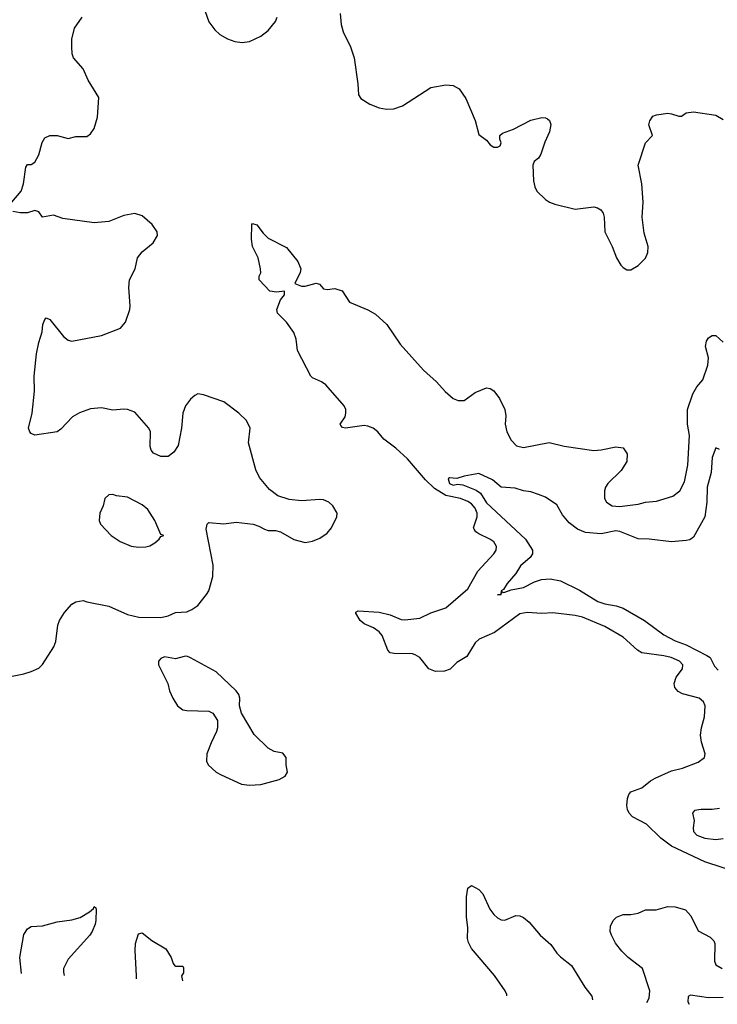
# Model space of a CAD drawing. Header units: inches. Extents: x 1694797 to 1849917, y 907313 to 1017959.
# Tile 30 of 256: x 1722107 to 1725878, y 912697 to 918016. Entities that reach past the tile are written whole.
import ezdxf

# ---------------------------------------------------------------- set-up
doc = ezdxf.new("R2010")
doc.units = ezdxf.units.IN
doc.header["$MEASUREMENT"] = 0
doc.layers.add('B7921', color=7, linetype='Continuous')

msp = doc.modelspace()

# ---------------------------------------------------------------- linework, layer by layer
at = {"layer": 'B7921', "color": 5}
for points, elevation in [([(1723097, 918097), (1723130, 918004.7), (1723161.7, 917961.7), (1723190, 917936.3), (1723230, 917912.7), (1723270, 917898.4), (1723310, 917892.4), (1723350, 917897.6), (1723410, 917926.7), (1723450, 917958.4), (1723490, 918006), (1723498.9, 918030)], 920), ([(1722065.6, 917030), (1722116.2, 917090), (1722127.6, 917130), (1722140.1, 917219.9), (1722150, 917234), (1722170, 917234), (1722190, 917246.8), (1722210, 917286), (1722228.3, 917351.7), (1722242.7, 917377.3), (1722270, 917390.7), (1722310, 917390.5), (1722370, 917373.4), (1722410, 917385.5), (1722470, 917384.4), (1722490, 917399.3), (1722510, 917428.2), (1722528.8, 917490), (1722534.9, 917594.9), (1722478, 917690), (1722450, 917751.3), (1722399.1, 917810), (1722391.5, 917831.5), (1722388.5, 917868.5), (1722389.9, 917910), (1722403.9, 917970), (1722444.4, 918030)], 920), ([(1723839.1, 918050), (1723845.5, 917990), (1723856.3, 917950), (1723895.5, 917870), (1723915.5, 917810), (1723935.5, 917670), (1723938, 917610), (1723950.6, 917590), (1723999.9, 917559.9), (1724050, 917539.3), (1724090, 917532.7), (1724130, 917534), (1724177.2, 917550), (1724330, 917650.5), (1724410, 917663.8), (1724450, 917660.3), (1724483, 917643), (1724519.1, 917590), (1724570, 917471.3), (1724590, 917394.8), (1724630, 917364.9), (1724650, 917340.4), (1724670, 917327.8), (1724690, 917326.5), (1724705.1, 917334.9), (1724709.6, 917350), (1724702.9, 917370), (1724702.7, 917390), (1724717.2, 917402.8), (1724776.2, 917423.8), (1724870, 917473.4), (1724930, 917486.8), (1724950, 917486), (1724959.8, 917479.8), (1724970.6, 917470.6), (1724978.8, 917450), (1724970.7, 917410), (1724945.7, 917354.3), (1724924.9, 917290), (1724911.3, 917268.7), (1724888, 917250), (1724881.6, 917230), (1724885.5, 917145.5), (1724892.2, 917112.2), (1724903, 917090), (1724950, 917044.9), (1724971, 917030), (1724999.5, 917019.5), (1725110, 916991.8), (1725210, 917004.6), (1725230, 916999.5), (1725248, 916988), (1725261.1, 916970), (1725266, 916950), (1725270.4, 916870), (1725310.3, 916790.3), (1725333.4, 916730), (1725357.3, 916690), (1725370, 916677.3), (1725390, 916664.9), (1725410, 916664.9), (1725450, 916687.3), (1725490, 916726.8), (1725502.5, 916757.5), (1725505.1, 916790), (1725483.1, 916863.1), (1725472.4, 916950), (1725477.4, 917030), (1725469.7, 917129.6), (1725449.6, 917230), (1725489.7, 917350.3), (1725528.7, 917390), (1725507.7, 917447.7), (1725512.7, 917470), (1725530, 917494.8), (1725550, 917502.8), (1725610, 917510.5), (1725630, 917508.2), (1725670, 917494), (1725685.2, 917494.8), (1725710, 917513), (1725750, 917518.7), (1725870, 917499.3), (1725910, 917476.3)], 920), ([(1722003.5, 914456.5), (1722130, 914482.4), (1722170, 914494), (1722210, 914512.2), (1722230, 914532.4), (1722292.6, 914627.4), (1722302.5, 914657.5), (1722314.2, 914745.8), (1722322.7, 914770), (1722350, 914814), (1722390, 914858.7), (1722410, 914870.3), (1722450, 914878.4), (1722470, 914870.5), (1722590, 914848.5), (1722690, 914802.3), (1722751.8, 914788.2), (1722870, 914787.3), (1722910, 914796.3), (1722950, 914813), (1723010, 914817.1), (1723037.2, 914830), (1723070, 914850.7), (1723118, 914910), (1723129.6, 914930.4), (1723151.6, 915008.4), (1723153.7, 915070), (1723115.9, 915264.1), (1723120.9, 915290), (1723130, 915299.1), (1723210, 915293.1), (1723278, 915302), (1723370, 915290.3), (1723400.7, 915280.7), (1723430, 915263.2), (1723450, 915256.9), (1723490, 915256.5), (1723517.3, 915250), (1723590, 915208), (1723650, 915191.6), (1723690, 915199), (1723730, 915214.9), (1723770, 915241.3), (1723792.6, 915270), (1723821.6, 915330), (1723823.6, 915350), (1723800.5, 915390), (1723778.4, 915410), (1723750, 915421.5), (1723730, 915424.2), (1723630, 915417), (1723563.9, 915423.9), (1723503.1, 915443.1), (1723457.8, 915477.8), (1723402.8, 915542.9), (1723384, 915584.1), (1723345, 915730), (1723352.8, 915810), (1723332.6, 915850), (1723291.9, 915890), (1723210, 915951.5), (1723101.6, 915990), (1723070, 915994.1), (1723053.4, 915986.6), (1723030, 915966), (1723003.5, 915930), (1722989.4, 915890), (1722981.6, 915810), (1722963.9, 915716.1), (1722941.3, 915678.7), (1722910, 915655.4), (1722870, 915655.8), (1722830, 915674.5), (1722818.7, 915690), (1722812.8, 915710), (1722814.8, 915790), (1722805.4, 915810), (1722730, 915895.1), (1722690, 915909.5), (1722670, 915912.7), (1722610, 915906.6), (1722550, 915919.5), (1722490, 915914), (1722430, 915892.4), (1722392.4, 915870), (1722330, 915804.5), (1722310, 915789.5), (1722190, 915771.5), (1722170, 915780.7), (1722161.6, 915790), (1722155.8, 915810), (1722175.1, 915890), (1722188.3, 916010), (1722185.4, 916090), (1722198.4, 916210), (1722210, 916272), (1722229.4, 916330), (1722233.2, 916370), (1722243.2, 916396.8), (1722250, 916404.7), (1722270, 916396), (1722345.1, 916305.1), (1722370, 916284.9), (1722390, 916279.3), (1722550, 916310.3), (1722652.7, 916350), (1722678.5, 916381.5), (1722702.4, 916450), (1722704.7, 916470), (1722697.7, 916570), (1722700.5, 916610), (1722731.3, 916670), (1722744.7, 916730), (1722770, 916762.4), (1722829.8, 916810.2), (1722852.8, 916850), (1722850.8, 916870), (1722823.7, 916910), (1722770, 916955.5), (1722730.2, 916969.8), (1722670, 916957.8), (1722590, 916926.5), (1722510, 916917.7), (1722341.3, 916941.3), (1722290, 916960.7), (1722230, 916948.7), (1722210, 916977.2), (1722190, 916985.2), (1722150, 916973.2), (1722110, 916972.7), (1722070, 916979)], 920), ([(1726004.1, 913404.1), (1725810, 913466.2), (1725630.4, 913550.4), (1725573.9, 913593.9), (1725495.1, 913670), (1725419.7, 913710), (1725402, 913730), (1725393.7, 913750), (1725389.8, 913770), (1725392.1, 913807.9), (1725399.7, 913830), (1725410, 913843.8), (1725470, 913866), (1725516.8, 913903.2), (1725542.3, 913917.7), (1725630, 913958.3), (1725690, 913972), (1725775.4, 914004.6), (1725809.3, 914030), (1725811.8, 914050), (1725792.4, 914112.4), (1725787.1, 914150), (1725792.6, 914190), (1725809.7, 914250), (1725812.6, 914310), (1725803, 914330), (1725780.9, 914350), (1725690, 914373.5), (1725666, 914386), (1725648.6, 914408.6), (1725645.1, 914430), (1725656.3, 914463.7), (1725689.6, 914510), (1725691.2, 914530), (1725674.7, 914550), (1725629.4, 914570), (1725590, 914579.8), (1725470, 914596), (1725447.6, 914610), (1725370, 914679.4), (1725270, 914737.5), (1725150, 914787.8), (1725110, 914797), (1724990, 914810.9), (1724930, 914808.7), (1724850, 914812.9), (1724810, 914806), (1724674.1, 914705.9), (1724591.1, 914668.9), (1724570.2, 914650), (1724524.1, 914575.9), (1724470, 914542.8), (1724433.4, 914506.7), (1724403.6, 914496.4), (1724354.6, 914494.6), (1724319.7, 914510), (1724270, 914569.7), (1724245.5, 914585.5), (1724230, 914590.8), (1724131.2, 914591.2), (1724110, 914596), (1724098, 914610), (1724067.6, 914690), (1724050, 914709.6), (1724019.5, 914730), (1723970, 914752.2), (1723947.2, 914770), (1723923.6, 914810), (1723924.4, 914815.6), (1723937, 914823), (1724050, 914815), (1724110, 914801.6), (1724170, 914775.6), (1724190, 914773.7), (1724270, 914782.8), (1724329.1, 914810.9), (1724410, 914838.3), (1724530, 914940.9), (1724584, 915036), (1724670.7, 915130), (1724682.4, 915150), (1724684.7, 915170), (1724670, 915194.5), (1724648, 915210), (1724590, 915238.1), (1724572.8, 915250), (1724563.4, 915263.4), (1724559.8, 915270), (1724580.9, 915330), (1724580.5, 915350), (1724570, 915377.4), (1724550, 915399.6), (1724530, 915412.9), (1724490, 915429), (1724410, 915446.3), (1724350, 915483.2), (1724300.4, 915530), (1724204.4, 915644.4), (1724141.3, 915701.3), (1724076.4, 915750), (1724043.1, 915790), (1724018.7, 915810), (1723990, 915820.7), (1723970, 915822.9), (1723869.1, 915809.1), (1723853.1, 915813.1), (1723843, 915823), (1723839.5, 915830), (1723866.3, 915870), (1723871.2, 915890), (1723869.7, 915910), (1723860.5, 915930), (1723762.8, 916042.8), (1723739.4, 916059.4), (1723690, 916080.7), (1723681.6, 916090), (1723608.7, 916228.7), (1723602.7, 916290), (1723590, 916326.6), (1723550, 916381), (1723500.7, 916430), (1723498, 916450), (1723518, 916502), (1723538, 916530), (1723538, 916550), (1723495.6, 916544.4), (1723459.3, 916550), (1723401.2, 916610), (1723402.7, 916630), (1723411.5, 916648.5), (1723409.5, 916670.5), (1723397.2, 916730), (1723365.7, 916790), (1723360.5, 916830), (1723362, 916910), (1723365.6, 916914.4), (1723390, 916908), (1723422.9, 916862.9), (1723450, 916836.5), (1723550, 916784.4), (1723610.3, 916710), (1723627, 916670), (1723623.7, 916650), (1723595.5, 916590), (1723630, 916576), (1723650, 916576.9), (1723710, 916592.9), (1723727.2, 916587.2), (1723750, 916561.3), (1723770, 916558), (1723810, 916563.1), (1723850, 916550.3), (1723890.5, 916490.5), (1723990, 916448.5), (1724030, 916425.7), (1724092.6, 916370), (1724163.2, 916263.2), (1724290, 916121.8), (1724360.1, 916060.1), (1724408, 916008), (1724450, 915970.3), (1724478, 915958), (1724510, 915959.6), (1724570, 916001.8), (1724630, 916027), (1724650, 916024.4), (1724670, 916010.6), (1724701.6, 915970), (1724730.3, 915910.3), (1724735.1, 915875.1), (1724732, 915830), (1724740.6, 915790), (1724764.6, 915744.6), (1724793.3, 915713.3), (1724830, 915704.2), (1724970, 915731.1), (1725050, 915712), (1725210, 915689.2), (1725250, 915691.6), (1725330, 915708.2), (1725370, 915702.8), (1725390.4, 915670.4), (1725388.5, 915630), (1725359.3, 915580.7), (1725287, 915510), (1725274, 915490), (1725268.4, 915470), (1725268.6, 915428.6), (1725279.1, 915410), (1725310, 915389.1), (1725350, 915386.2), (1725450, 915398.8), (1725490, 915410.2), (1725550, 915414.2), (1725638.2, 915441.8), (1725675.8, 915470), (1725700.2, 915519.8), (1725719.2, 915610), (1725728.7, 915770), (1725717.4, 915830), (1725717.7, 915910), (1725746, 915994), (1725768, 916032), (1725799.2, 916070), (1725826.3, 916150), (1725829.8, 916190), (1725814.3, 916250), (1725820.1, 916279.9), (1725830, 916297.1), (1725849.7, 916310.3), (1725870, 916310.4), (1725910, 916274.4)], 880), ([(1725890, 915694.8), (1725870, 915702.8), (1725850, 915651), (1725845, 915570), (1725822.8, 915490), (1725820.9, 915410), (1725810.8, 915330), (1725750, 915220.3), (1725730, 915206.3), (1725710, 915202.8), (1725630, 915196), (1725510.1, 915210.1), (1725450, 915211), (1725351.3, 915251.3), (1725330, 915254), (1725250, 915237.6), (1725166.4, 915246.4), (1725123.1, 915263.1), (1725078.3, 915298.3), (1725041.4, 915341.4), (1725010, 915394.4), (1724950, 915436.4), (1724911.7, 915451.7), (1724870, 915466), (1724830, 915470.6), (1724785.3, 915485.3), (1724710, 915490.6), (1724662.8, 915530), (1724590, 915563.8), (1724510, 915550.2), (1724470, 915537.4), (1724430, 915540.7), (1724423.9, 915536.1), (1724431.3, 915510), (1724450, 915501), (1724474.1, 915505.9), (1724502.4, 915502.4), (1724574.5, 915474.5), (1724598.9, 915458.9), (1724630, 915405.4), (1724840.7, 915210), (1724878.7, 915150), (1724878.7, 915130), (1724867.6, 915110), (1724814.6, 915065.4), (1724790, 915024.9), (1724742.9, 914970), (1724722, 914938), (1724709.4, 914930), (1724708.9, 914911.1), (1724690, 914909), (1724710.7, 914910), (1724712.7, 914927.3), (1724721.5, 914921.5), (1724730, 914922.9), (1724764.5, 914935.5), (1724830, 914947.9), (1724890, 914979.9), (1724927.8, 914992.2), (1724974.5, 914994.5), (1725030, 914985.2), (1725133.5, 914933.5), (1725233.1, 914873.1), (1725270, 914860.4), (1725331.8, 914850), (1725370, 914836), (1725484.1, 914770), (1725590, 914692.3), (1725650, 914660.8), (1725710, 914639.3), (1725821.6, 914581.6), (1725838.8, 914570), (1725863.3, 914523.3), (1725882.6, 914502.6)], 860), ([(1725890, 913754.4), (1725850, 913748.3), (1725790.9, 913749.1), (1725755.6, 913744.4), (1725743.6, 913730), (1725753, 913690), (1725746.9, 913650), (1725749.8, 913630), (1725768.5, 913610), (1725810, 913593.7), (1725870, 913587.7), (1725910, 913593.2)], 860), ([(1724741.4, 912742.2), (1724739.8, 912750), (1724730.7, 912770), (1724673.2, 912853.2), (1724550, 912998.5), (1724532.5, 913030), (1724528.5, 913051.5), (1724530.6, 913110.6), (1724522.8, 913170), (1724523.1, 913276.9), (1724530, 913324.7), (1724550, 913339.1), (1724590, 913316.4), (1724610, 913294.4), (1724648.6, 913210), (1724670, 913181.8), (1724690, 913164.2), (1724710, 913153.6), (1724730, 913151.6), (1724790, 913176), (1724810, 913174), (1724830, 913165.7), (1724860.5, 913140.5), (1724921.6, 913070), (1724979.2, 913019.2), (1725010, 912973.4), (1725030, 912953.4), (1725090, 912906.8), (1725163, 912790), (1725199.9, 912739.9), (1725204, 912720.9)], 880), ([(1722117.9, 912862.9), (1722108.7, 912950), (1722130, 913074), (1722150, 913104), (1722170, 913117.3), (1722230, 913120.7), (1722310, 913141.7), (1722390, 913152.4), (1722435.1, 913165), (1722484.2, 913195.8), (1722505.6, 913214.4), (1722510, 913224.7), (1722518.8, 913218.8), (1722521, 913210), (1722519.3, 913150), (1722515.8, 913130), (1722498.9, 913090), (1722485.7, 913070), (1722370, 912940.8), (1722345, 912890), (1722344.2, 912870), (1722347.5, 912852.4)], 880), ([(1725497.5, 912707.3), (1725509.6, 912730), (1725513.6, 912770), (1725474.5, 912890), (1725397, 912950), (1725363.1, 912983.1), (1725327.9, 913027.9), (1725306, 913070), (1725299.3, 913090), (1725301.5, 913118.5), (1725315.1, 913150), (1725332.7, 913167.3), (1725370, 913181.3), (1725410, 913182), (1725451.1, 913188.9), (1725490, 913207.3), (1725547.5, 913207.5), (1725610, 913226), (1725650, 913223), (1725706.4, 913206.4), (1725735.1, 913175.1), (1725774.4, 913094.4), (1725840.3, 913060.3), (1725859.9, 913039.9), (1725865.2, 913025.2), (1725862.4, 912930), (1725870.3, 912910.3), (1725904, 912890)], 880), ([(1722738.5, 912834.4), (1722739.2, 912850), (1722731.8, 912988.2), (1722734, 913026), (1722750, 913078), (1722770, 913082.8), (1722822, 913042), (1722896.7, 912996.7), (1722926, 912950), (1722936.9, 912916.9), (1722945.4, 912905.4), (1722950, 912902), (1722983.6, 912903.6), (1722990, 912902), (1722993.4, 912893.4), (1722993.2, 912866.8), (1722982, 912850), (1722986.7, 912822.9)], 880), ([(1725910, 912734.3), (1725830, 912732.2), (1725733, 912747), (1725721.1, 912738.9), (1725719.8, 912710), (1725726.6, 912696.8)], 860)]:
    msp.add_lwpolyline(points, dxfattribs=dict(at, elevation=elevation))
for points, elevation in [([(1722610, 915451.6), (1722590, 915449.4), (1722568.5, 915430), (1722558, 915390), (1722540.5, 915350), (1722536.3, 915310), (1722544.9, 915290), (1722602, 915230), (1722650, 915197.1), (1722710, 915172.4), (1722750, 915166.4), (1722790, 915168.2), (1722810, 915173), (1722837.2, 915190), (1722861.2, 915210), (1722870, 915224.7), (1722886, 915230), (1722870, 915235.3), (1722838.4, 915310), (1722799.3, 915370), (1722770, 915394.5), (1722690, 915437), (1722630, 915443.7)], 940), ([(1723010, 914577.2), (1722996.5, 914576.5), (1722950, 914563.7), (1722890, 914574.5), (1722870, 914565.2), (1722857.3, 914550), (1722857.3, 914530), (1722907.7, 914430), (1722917.1, 914390), (1722935.3, 914350), (1722960.4, 914310), (1722990, 914288.4), (1723010, 914284.4), (1723130, 914280.7), (1723151, 914270), (1723176, 914230), (1723176.3, 914190), (1723170.7, 914170), (1723141.6, 914110), (1723119.1, 914050), (1723117.3, 914010), (1723126.8, 913990), (1723170, 913950.7), (1723195.6, 913935.6), (1723306.6, 913886.6), (1723350, 913880.5), (1723410, 913884.9), (1723510, 913911), (1723542, 913930), (1723555.3, 913950), (1723548.7, 913990), (1723548.7, 914030), (1723530, 914053.2), (1723483.2, 914063.2), (1723450, 914081.2), (1723374.5, 914154.5), (1723306, 914270), (1723296, 914310), (1723297, 914350), (1723291.8, 914370), (1723278, 914390), (1723170, 914492.7), (1723030, 914569.3)], 920)]:
    msp.add_lwpolyline(points, close=True, dxfattribs=dict(at, elevation=elevation))

doc.saveas('drawing.dxf')
